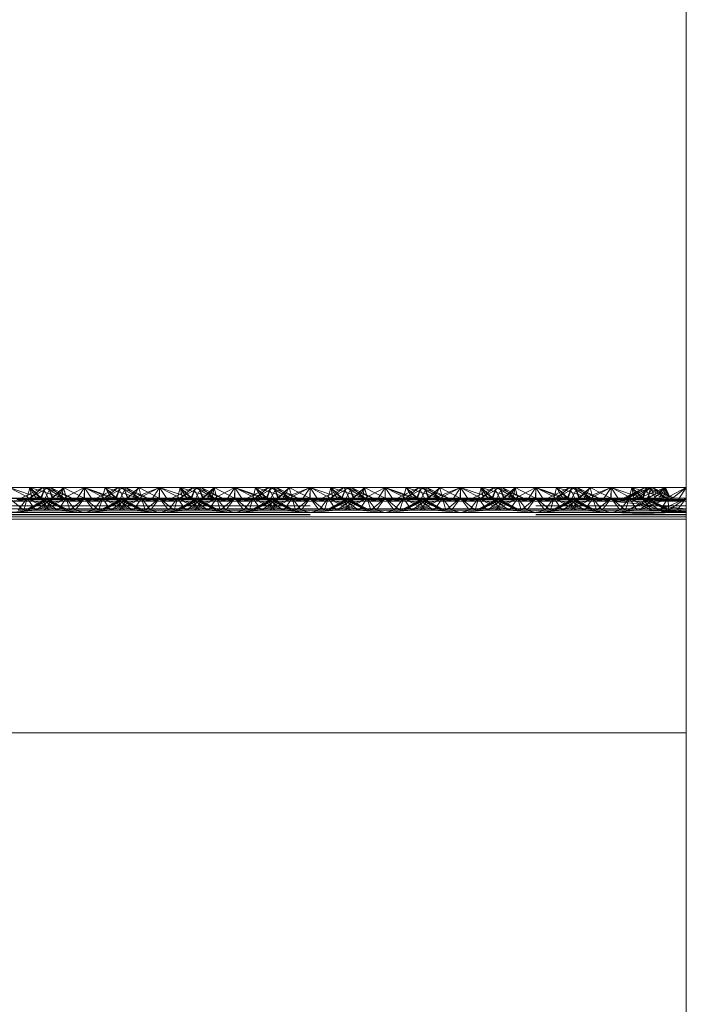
# Paper-space layout 'Layout1' of a CAD drawing. Extents: x -2 to 1033, y -36 to 596.
# Tile 85 of 182: x 704.16 to 706.37, y 453.48 to 456.75. Entities that reach past the tile are written whole.
import ezdxf

# ---------------------------------------------------------------- set-up
doc = ezdxf.new("R2010")
doc.units = 0
doc.linetypes.add('ACAD_ISO02W100', pattern=[15, 12, -3])
doc.layers.add('SS_1.ET-HALA_TaO-JD-LAVKA-ZEBRIK', color=9, linetype='CONTINUOUS', lineweight=13)

psp = doc.layouts.get("Layout1")

# ---------------------------------------------------------------- linework, layer by layer
at = {"layer": 'SS_1.ET-HALA_TaO-JD-LAVKA-ZEBRIK', "color": 5, "linetype": 'Continuous', "ltscale": 0.25}
for p, q in [((706.3704, 498.1604), (706.3704, 452.1604)), ((704.1204, 455.1962), (704.1971, 455.1562)), ((704.1893, 455.1962), (704.1204, 455.1962)), ((704.1893, 455.1962), (704.1971, 455.1562)), ((704.1893, 455.1962), (704.2107, 455.1596)), ((704.1893, 455.1962), (704.2275, 455.1604)), ((704.2398, 455.1962), (704.1893, 455.1962)), ((704.2398, 455.1962), (704.2275, 455.1604)), ((704.2398, 455.1962), (704.303, 455.1604)), ((704.2583, 455.1962), (704.2398, 455.1962)), ((704.303, 455.1604), (704.2583, 455.1962)), ((704.3298, 455.1604), (704.2583, 455.1962)), ((704.3014, 455.1962), (704.2583, 455.1962)), ((704.3014, 455.1962), (704.2869, 455.1819)), ((704.3014, 455.1962), (704.3694, 455.1604)), ((704.3704, 455.1962), (704.3014, 455.1962)), ((704.3704, 455.1962), (704.3694, 455.1604)), ((704.3704, 455.1962), (704.4367, 455.1733)), ((704.4393, 455.1962), (704.3704, 455.1962)), ((704.4825, 455.1962), (704.4109, 455.1604)), ((704.4383, 455.1604), (704.501, 455.1962)), ((704.4383, 455.1604), (704.4825, 455.1962)), ((704.4534, 455.1816), (704.4393, 455.1962)), ((704.4656, 455.1878), (704.4393, 455.1962)), ((704.4825, 455.1962), (704.4393, 455.1962)), ((704.501, 455.1962), (704.4825, 455.1962)), ((704.5133, 455.1604), (704.501, 455.1962)), ((704.5514, 455.1962), (704.501, 455.1962)), ((704.5133, 455.1604), (704.5514, 455.1962)), ((704.5301, 455.1596), (704.6204, 455.1962)), ((704.5301, 455.1596), (704.5514, 455.1962)), ((704.5437, 455.1562), (704.6204, 455.1962)), ((704.6204, 455.1962), (704.5514, 455.1962)), ((704.6204, 455.1962), (704.5943, 455.1562)), ((704.6204, 455.1962), (704.6464, 455.1562)), ((704.6204, 455.1962), (704.6971, 455.1562)), ((704.6893, 455.1962), (704.6204, 455.1962)), ((704.6893, 455.1962), (704.6971, 455.1562)), ((704.6893, 455.1962), (704.7107, 455.1596)), ((704.6893, 455.1962), (704.7275, 455.1604)), ((704.7398, 455.1962), (704.6893, 455.1962)), ((704.7398, 455.1962), (704.7275, 455.1604)), ((704.7398, 455.1962), (704.803, 455.1604)), ((704.7583, 455.1962), (704.7398, 455.1962)), ((704.803, 455.1604), (704.7583, 455.1962)), ((704.8298, 455.1604), (704.7583, 455.1962)), ((704.8014, 455.1962), (704.7583, 455.1962)), ((704.8014, 455.1962), (704.7869, 455.1819)), ((704.8014, 455.1962), (704.8694, 455.1604)), ((704.8704, 455.1962), (704.8014, 455.1962)), ((704.8704, 455.1962), (704.8694, 455.1604)), ((704.9367, 455.1733), (704.8704, 455.1962)), ((704.9393, 455.1962), (704.8704, 455.1962)), ((704.9825, 455.1962), (704.9109, 455.1604)), ((705.001, 455.1962), (704.9383, 455.1604)), ((704.9383, 455.1604), (704.9825, 455.1962)), ((704.9534, 455.1816), (704.9393, 455.1962)), ((704.9656, 455.1878), (704.9393, 455.1962)), ((704.9825, 455.1962), (704.9393, 455.1962)), ((705.001, 455.1962), (704.9825, 455.1962)), ((705.0133, 455.1604), (705.001, 455.1962)), ((705.0514, 455.1962), (705.001, 455.1962)), ((705.0133, 455.1604), (705.0514, 455.1962)), ((705.0301, 455.1596), (705.1204, 455.1962)), ((705.0301, 455.1596), (705.0514, 455.1962)), ((705.0437, 455.1562), (705.1204, 455.1962)), ((705.1204, 455.1962), (705.0514, 455.1962)), ((705.1204, 455.1962), (705.0943, 455.1562)), ((705.1464, 455.1562), (705.1204, 455.1962)), ((705.1204, 455.1962), (705.1971, 455.1562)), ((705.1893, 455.1962), (705.1204, 455.1962)), ((705.1971, 455.1562), (705.1893, 455.1962)), ((705.1893, 455.1962), (705.2107, 455.1596)), ((705.1893, 455.1962), (705.2275, 455.1604)), ((705.2398, 455.1962), (705.1893, 455.1962)), ((705.2398, 455.1962), (705.2275, 455.1604)), ((705.2398, 455.1962), (705.303, 455.1604)), ((705.2583, 455.1962), (705.2398, 455.1962)), ((705.303, 455.1604), (705.2583, 455.1962)), ((705.3298, 455.1604), (705.2583, 455.1962)), ((705.3014, 455.1962), (705.2583, 455.1962)), ((705.3014, 455.1962), (705.2869, 455.1819)), ((705.3014, 455.1962), (705.3694, 455.1604)), ((705.3704, 455.1962), (705.3014, 455.1962)), ((705.3704, 455.1962), (705.3694, 455.1604)), ((705.4367, 455.1733), (705.3704, 455.1962)), ((705.4393, 455.1962), (705.3704, 455.1962)), ((705.4825, 455.1962), (705.4109, 455.1604)), ((705.501, 455.1962), (705.4383, 455.1604)), ((705.4383, 455.1604), (705.4825, 455.1962)), ((705.4534, 455.1816), (705.4393, 455.1962)), ((705.4656, 455.1878), (705.4393, 455.1962)), ((705.4825, 455.1962), (705.4393, 455.1962)), ((705.501, 455.1962), (705.4825, 455.1962)), ((705.5133, 455.1604), (705.501, 455.1962)), ((705.5514, 455.1962), (705.501, 455.1962)), ((705.5133, 455.1604), (705.5514, 455.1962)), ((705.5301, 455.1596), (705.6204, 455.1962)), ((705.5301, 455.1596), (705.5514, 455.1962)), ((705.5437, 455.1562), (705.6204, 455.1962)), ((705.6204, 455.1962), (705.5514, 455.1962)), ((705.6204, 455.1962), (705.5943, 455.1562)), ((705.6464, 455.1562), (705.6204, 455.1962)), ((705.6204, 455.1962), (705.6971, 455.1562)), ((705.6893, 455.1962), (705.6204, 455.1962)), ((705.6893, 455.1962), (705.6971, 455.1562)), ((705.6893, 455.1962), (705.7107, 455.1596)), ((705.6893, 455.1962), (705.7275, 455.1604)), ((705.7398, 455.1962), (705.6893, 455.1962)), ((705.7398, 455.1962), (705.7275, 455.1604)), ((705.7398, 455.1962), (705.803, 455.1604)), ((705.7583, 455.1962), (705.7398, 455.1962)), ((705.803, 455.1604), (705.7583, 455.1962)), ((705.8298, 455.1604), (705.7583, 455.1962)), ((705.8014, 455.1962), (705.7583, 455.1962)), ((705.8014, 455.1962), (705.7869, 455.1819)), ((705.8014, 455.1962), (705.8694, 455.1604)), ((705.8704, 455.1962), (705.8014, 455.1962)), ((705.8694, 455.1604), (705.8704, 455.1962)), ((705.9367, 455.1733), (705.8704, 455.1962)), ((705.9393, 455.1962), (705.8704, 455.1962)), ((705.9825, 455.1962), (705.9109, 455.1604)), ((705.9383, 455.1604), (706.001, 455.1962)), ((705.9825, 455.1962), (705.9383, 455.1604)), ((705.9534, 455.1816), (705.9393, 455.1962)), ((705.9656, 455.1878), (705.9393, 455.1962)), ((705.9825, 455.1962), (705.9393, 455.1962)), ((706.001, 455.1962), (705.9825, 455.1962)), ((706.0133, 455.1604), (706.001, 455.1962)), ((706.0514, 455.1962), (706.001, 455.1962)), ((706.0133, 455.1604), (706.0514, 455.1962)), ((706.0301, 455.1596), (706.1204, 455.1962)), ((706.0301, 455.1596), (706.0514, 455.1962)), ((706.0437, 455.1562), (706.1204, 455.1962)), ((706.1204, 455.1962), (706.0514, 455.1962)), ((706.0943, 455.1562), (706.1204, 455.1962)), ((706.1464, 455.1562), (706.1204, 455.1962)), ((706.1204, 455.1962), (706.1971, 455.1562)), ((706.1893, 455.1962), (706.1204, 455.1962)), ((706.1971, 455.1562), (706.1893, 455.1962)), ((706.1893, 455.1962), (706.2107, 455.1596)), ((706.1893, 455.1962), (706.2275, 455.1604)), ((706.2398, 455.1962), (706.1893, 455.1962)), ((706.2275, 455.1604), (706.2398, 455.1962)), ((706.2398, 455.1962), (706.303, 455.1604)), ((706.2583, 455.1962), (706.2398, 455.1962)), ((706.303, 455.1604), (706.2583, 455.1962)), ((706.3298, 455.1604), (706.2583, 455.1962)), ((706.3014, 455.1962), (706.2583, 455.1962)), ((706.3014, 455.1962), (706.2821, 455.1843)), ((706.3014, 455.1962), (706.3026, 455.174)), ((706.3704, 455.1962), (706.3014, 455.1962)), ((706.3704, 455.1962), (706.3162, 455.1672)), ((706.1204, 455.1509), (698.6204, 455.1509)), ((704.1204, 455.1509), (704.1971, 455.1562)), ((704.1464, 455.1562), (704.1971, 455.1562)), ((704.1971, 455.1562), (704.2107, 455.1596)), ((704.1971, 455.1562), (704.5437, 455.1562)), ((704.2275, 455.1604), (704.2107, 455.1596)), ((704.2107, 455.1596), (704.5301, 455.1596)), ((704.5133, 455.1604), (704.2275, 455.1604)), ((704.5133, 455.1604), (704.5301, 455.1596)), ((704.5301, 455.1596), (704.5437, 455.1562)), ((704.5437, 455.1562), (704.6204, 455.1509)), ((704.5437, 455.1562), (704.5943, 455.1562)), ((704.5943, 455.1562), (704.6204, 455.1509)), ((704.5943, 455.1562), (704.6464, 455.1562)), ((704.6204, 455.1509), (704.6971, 455.1562)), ((704.6464, 455.1562), (704.6204, 455.1509)), ((704.6464, 455.1562), (704.6971, 455.1562)), ((704.6971, 455.1562), (704.7107, 455.1596)), ((704.6971, 455.1562), (705.0437, 455.1562)), ((704.7275, 455.1604), (704.7107, 455.1596)), ((704.7107, 455.1596), (705.0301, 455.1596)), ((705.0133, 455.1604), (704.7275, 455.1604)), ((705.0133, 455.1604), (705.0301, 455.1596)), ((705.0301, 455.1596), (705.0437, 455.1562)), ((705.0437, 455.1562), (705.1204, 455.1509)), ((705.0437, 455.1562), (705.0943, 455.1562)), ((705.0943, 455.1562), (705.1204, 455.1509)), ((705.0943, 455.1562), (705.1464, 455.1562)), ((705.1204, 455.1509), (705.1971, 455.1562)), ((705.1204, 455.1509), (705.1464, 455.1562)), ((705.1464, 455.1562), (705.1971, 455.1562)), ((705.1971, 455.1562), (705.2107, 455.1596)), ((705.1971, 455.1562), (705.5437, 455.1562)), ((705.2275, 455.1604), (705.2107, 455.1596)), ((705.2107, 455.1596), (705.5301, 455.1596)), ((705.5133, 455.1604), (705.2275, 455.1604)), ((705.5301, 455.1596), (705.5133, 455.1604)), ((705.5437, 455.1562), (705.5301, 455.1596)), ((705.6204, 455.1509), (705.5437, 455.1562)), ((705.5437, 455.1562), (705.5943, 455.1562)), ((705.5943, 455.1562), (705.6204, 455.1509)), ((705.5943, 455.1562), (705.6464, 455.1562)), ((705.6204, 455.1509), (705.6971, 455.1562)), ((705.6204, 455.1509), (705.6464, 455.1562)), ((705.6464, 455.1562), (705.6971, 455.1562)), ((705.6971, 455.1562), (705.7107, 455.1596)), ((705.6971, 455.1562), (706.0437, 455.1562)), ((705.7275, 455.1604), (705.7107, 455.1596)), ((705.7107, 455.1596), (706.0301, 455.1596)), ((706.0133, 455.1604), (705.7275, 455.1604)), ((706.0133, 455.1604), (706.0301, 455.1596)), ((706.0301, 455.1596), (706.0437, 455.1562)), ((706.0437, 455.1562), (706.1204, 455.1509)), ((706.0437, 455.1562), (706.0943, 455.1562)), ((706.1204, 455.1509), (706.0943, 455.1562)), ((706.0943, 455.1562), (706.1464, 455.1562)), ((706.1204, 455.1509), (706.1971, 455.1562)), ((706.1204, 455.1509), (706.1464, 455.1562)), ((706.1204, 455.1509), (706.3704, 455.151)), ((706.3704, 455.1254), (706.1204, 455.1509)), ((706.1464, 455.1562), (706.1971, 455.1562)), ((706.1971, 455.1562), (706.2107, 455.1596)), ((706.1971, 455.1562), (706.3704, 455.151)), ((706.2107, 455.1596), (706.3704, 455.1604)), ((706.2107, 455.1596), (706.2275, 455.1604)), ((706.3704, 455.151), (706.2107, 455.1596)), ((706.3704, 455.1604), (706.2275, 455.1604)), ((698.3704, 455.1254), (706.3704, 455.1254)), ((706.3704, 455.0904), (698.3704, 455.0904)), ((698.3704, 454.3804), (706.3704, 454.3804))]:
    psp.add_line(p, q, dxfattribs=at)
at = {"layer": 'SS_1.ET-HALA_TaO-JD-LAVKA-ZEBRIK', "color": 9, "linetype": 'ACAD_ISO02W100', "ltscale": 0.25}
for p, q in [((704.1204, 455.1962), (704.2239, 455.1604)), ((704.2325, 455.1962), (704.1609, 455.1604)), ((704.1893, 455.1962), (704.1804, 455.1604)), ((704.251, 455.1962), (704.1883, 455.1604)), ((704.1883, 455.1604), (704.2325, 455.1962)), ((704.251, 455.1962), (704.1888, 455.1604)), ((704.1888, 455.1604), (704.2325, 455.1962)), ((704.1893, 455.1962), (704.2239, 455.1604)), ((704.1893, 455.1962), (704.3009, 455.1604)), ((704.2398, 455.1962), (704.2243, 455.1604)), ((704.2325, 455.1962), (704.2454, 455.1704)), ((704.2398, 455.1962), (704.3009, 455.1604)), ((704.2398, 455.1962), (704.3298, 455.1604)), ((704.2404, 455.1604), (704.2583, 455.1962)), ((704.2633, 455.1604), (704.251, 455.1962)), ((704.251, 455.1962), (704.2542, 455.188)), ((704.2544, 455.1884), (704.251, 455.1962)), ((704.251, 455.1962), (704.2665, 455.1604)), ((704.2542, 455.188), (704.2651, 455.1604)), ((704.2665, 455.1604), (704.2544, 455.1884)), ((704.2633, 455.1604), (704.3014, 455.1962)), ((704.2869, 455.1819), (704.2651, 455.1604)), ((704.2801, 455.1596), (704.3014, 455.1962)), ((704.2937, 455.1562), (704.3704, 455.1962)), ((704.2937, 455.1562), (704.3014, 455.1962)), ((704.3014, 455.1962), (704.3104, 455.1604)), ((704.3076, 455.1715), (704.3014, 455.1962)), ((704.3704, 455.1962), (704.3443, 455.1562)), ((704.3964, 455.1562), (704.3704, 455.1962)), ((704.3704, 455.1962), (704.4471, 455.1562)), ((704.3704, 455.1962), (704.4607, 455.1596)), ((704.3704, 455.1962), (704.3704, 455.1604)), ((704.4304, 455.1604), (704.4393, 455.1962)), ((704.4393, 455.1962), (704.4332, 455.1715)), ((704.4388, 455.1604), (704.501, 455.1962)), ((704.4388, 455.1604), (704.4825, 455.1962)), ((704.4393, 455.1962), (704.4607, 455.1596)), ((704.4393, 455.1962), (704.4775, 455.1604)), ((704.4739, 455.1604), (704.4534, 455.1816)), ((704.4907, 455.1797), (704.4656, 455.1878)), ((704.4743, 455.1604), (704.4898, 455.1962)), ((704.4864, 455.1884), (704.4743, 455.1604)), ((704.4898, 455.1962), (704.4775, 455.1604)), ((704.4825, 455.1962), (704.5004, 455.1604)), ((704.4898, 455.1962), (704.4864, 455.1884)), ((704.5509, 455.1604), (704.4898, 455.1962)), ((704.4898, 455.1962), (704.553, 455.1604)), ((704.5798, 455.1604), (704.4898, 455.1962)), ((704.5509, 455.1604), (704.4907, 455.1797)), ((704.4954, 455.1704), (704.5083, 455.1962)), ((704.5151, 455.1604), (704.501, 455.1962)), ((704.5165, 455.1604), (704.501, 455.1962)), ((704.5083, 455.1962), (704.553, 455.1604)), ((704.5798, 455.1604), (704.5083, 455.1962)), ((704.5151, 455.1604), (704.5514, 455.1962)), ((704.5604, 455.1604), (704.5514, 455.1962)), ((704.5514, 455.1962), (704.6194, 455.1604)), ((704.6194, 455.1604), (704.6204, 455.1962)), ((704.6204, 455.1962), (704.7239, 455.1604)), ((704.6204, 455.1604), (704.6204, 455.1962)), ((704.7325, 455.1962), (704.6609, 455.1604)), ((704.6893, 455.1962), (704.6804, 455.1604)), ((704.751, 455.1962), (704.6883, 455.1604)), ((704.6883, 455.1604), (704.7325, 455.1962)), ((704.751, 455.1962), (704.6888, 455.1604)), ((704.6888, 455.1604), (704.7325, 455.1962)), ((704.6893, 455.1962), (704.7239, 455.1604)), ((704.6893, 455.1962), (704.8009, 455.1604)), ((704.7398, 455.1962), (704.7243, 455.1604)), ((704.7325, 455.1962), (704.7454, 455.1704)), ((704.7398, 455.1962), (704.8009, 455.1604)), ((704.7398, 455.1962), (704.8298, 455.1604)), ((704.7404, 455.1604), (704.7583, 455.1962)), ((704.7633, 455.1604), (704.751, 455.1962)), ((704.751, 455.1962), (704.7542, 455.188)), ((704.751, 455.1962), (704.7665, 455.1604)), ((704.7544, 455.1884), (704.751, 455.1962)), ((704.7542, 455.188), (704.7651, 455.1604)), ((704.7665, 455.1604), (704.7544, 455.1884)), ((704.7633, 455.1604), (704.8014, 455.1962)), ((704.7869, 455.1819), (704.7651, 455.1604)), ((704.7801, 455.1596), (704.8014, 455.1962)), ((704.7937, 455.1562), (704.8704, 455.1962)), ((704.7937, 455.1562), (704.8014, 455.1962)), ((704.8014, 455.1962), (704.8104, 455.1604)), ((704.8014, 455.1962), (704.8076, 455.1715)), ((704.8443, 455.1562), (704.8704, 455.1962)), ((704.8964, 455.1562), (704.8704, 455.1962)), ((704.8704, 455.1962), (704.9471, 455.1562)), ((704.8704, 455.1962), (704.9607, 455.1596)), ((704.8704, 455.1604), (704.8704, 455.1962)), ((704.9304, 455.1604), (704.9393, 455.1962)), ((704.9393, 455.1962), (704.9332, 455.1715)), ((704.9388, 455.1604), (705.001, 455.1962)), ((704.9388, 455.1604), (704.9825, 455.1962)), ((704.9393, 455.1962), (704.9607, 455.1596)), ((704.9393, 455.1962), (704.9775, 455.1604)), ((704.9739, 455.1604), (704.9534, 455.1816)), ((704.9907, 455.1797), (704.9656, 455.1878)), ((704.9743, 455.1604), (704.9898, 455.1962)), ((704.9864, 455.1884), (704.9743, 455.1604)), ((704.9898, 455.1962), (704.9775, 455.1604)), ((704.9825, 455.1962), (705.0004, 455.1604)), ((704.9898, 455.1962), (704.9864, 455.1884)), ((705.0509, 455.1604), (704.9898, 455.1962)), ((704.9898, 455.1962), (705.053, 455.1604)), ((705.0798, 455.1604), (704.9898, 455.1962)), ((705.0509, 455.1604), (704.9907, 455.1797)), ((704.9954, 455.1704), (705.0083, 455.1962)), ((705.0151, 455.1604), (705.001, 455.1962)), ((705.0165, 455.1604), (705.001, 455.1962)), ((705.0083, 455.1962), (705.053, 455.1604)), ((705.0798, 455.1604), (705.0083, 455.1962)), ((705.0514, 455.1962), (705.0151, 455.1604)), ((705.0604, 455.1604), (705.0514, 455.1962)), ((705.1194, 455.1604), (705.0514, 455.1962)), ((705.1194, 455.1604), (705.1204, 455.1962)), ((705.1204, 455.1962), (705.2239, 455.1604)), ((705.1204, 455.1604), (705.1204, 455.1962)), ((705.2325, 455.1962), (705.1609, 455.1604)), ((705.1893, 455.1962), (705.1804, 455.1604)), ((705.1883, 455.1604), (705.251, 455.1962)), ((705.1883, 455.1604), (705.2325, 455.1962)), ((705.251, 455.1962), (705.1888, 455.1604)), ((705.1888, 455.1604), (705.2325, 455.1962)), ((705.1893, 455.1962), (705.2239, 455.1604)), ((705.1893, 455.1962), (705.3009, 455.1604)), ((705.2398, 455.1962), (705.2243, 455.1604)), ((705.2325, 455.1962), (705.2454, 455.1704)), ((705.2398, 455.1962), (705.3009, 455.1604)), ((705.2398, 455.1962), (705.3298, 455.1604)), ((705.2404, 455.1604), (705.2583, 455.1962)), ((705.2633, 455.1604), (705.251, 455.1962)), ((705.251, 455.1962), (705.2542, 455.188)), ((705.2544, 455.1884), (705.251, 455.1962)), ((705.251, 455.1962), (705.2665, 455.1604)), ((705.2542, 455.188), (705.2651, 455.1604)), ((705.2633, 455.1604), (705.3014, 455.1962)), ((705.2869, 455.1819), (705.2651, 455.1604)), ((705.2801, 455.1596), (705.3014, 455.1962)), ((705.2937, 455.1562), (705.3704, 455.1962)), ((705.2937, 455.1562), (705.3014, 455.1962)), ((705.3014, 455.1962), (705.3104, 455.1604)), ((705.3014, 455.1962), (705.3076, 455.1715)), ((705.3443, 455.1562), (705.3704, 455.1962)), ((705.3964, 455.1562), (705.3704, 455.1962)), ((705.3704, 455.1962), (705.4471, 455.1562)), ((705.3704, 455.1962), (705.4607, 455.1596)), ((705.3704, 455.1604), (705.3704, 455.1962)), ((705.4304, 455.1604), (705.4393, 455.1962)), ((705.4393, 455.1962), (705.4332, 455.1715)), ((705.4388, 455.1604), (705.501, 455.1962)), ((705.4388, 455.1604), (705.4825, 455.1962)), ((705.4393, 455.1962), (705.4607, 455.1596)), ((705.4393, 455.1962), (705.4775, 455.1604)), ((705.4739, 455.1604), (705.4534, 455.1816)), ((705.4907, 455.1797), (705.4656, 455.1878)), ((705.4743, 455.1604), (705.4898, 455.1962)), ((705.4864, 455.1884), (705.4743, 455.1604)), ((705.4898, 455.1962), (705.4775, 455.1604)), ((705.4825, 455.1962), (705.5004, 455.1604)), ((705.4898, 455.1962), (705.4864, 455.1884)), ((705.5509, 455.1604), (705.4898, 455.1962)), ((705.4898, 455.1962), (705.553, 455.1604)), ((705.5798, 455.1604), (705.4898, 455.1962)), ((705.5509, 455.1604), (705.4907, 455.1797)), ((705.4954, 455.1704), (705.5083, 455.1962)), ((705.5151, 455.1604), (705.501, 455.1962)), ((705.5165, 455.1604), (705.501, 455.1962)), ((705.5083, 455.1962), (705.553, 455.1604)), ((705.5798, 455.1604), (705.5083, 455.1962)), ((705.5151, 455.1604), (705.5514, 455.1962)), ((705.5604, 455.1604), (705.5514, 455.1962)), ((705.6194, 455.1604), (705.5514, 455.1962)), ((705.6194, 455.1604), (705.6204, 455.1962)), ((705.6204, 455.1962), (705.7239, 455.1604)), ((705.6204, 455.1604), (705.6204, 455.1962)), ((705.7325, 455.1962), (705.6609, 455.1604)), ((705.6893, 455.1962), (705.6804, 455.1604)), ((705.6883, 455.1604), (705.751, 455.1962)), ((705.6883, 455.1604), (705.7325, 455.1962)), ((705.751, 455.1962), (705.6888, 455.1604)), ((705.6888, 455.1604), (705.7325, 455.1962)), ((705.6893, 455.1962), (705.7239, 455.1604)), ((705.6893, 455.1962), (705.8009, 455.1604)), ((705.7398, 455.1962), (705.7243, 455.1604)), ((705.7325, 455.1962), (705.7454, 455.1704)), ((705.7398, 455.1962), (705.8009, 455.1604)), ((705.7398, 455.1962), (705.8298, 455.1604)), ((705.7404, 455.1604), (705.7583, 455.1962)), ((705.7633, 455.1604), (705.751, 455.1962)), ((705.751, 455.1962), (705.7542, 455.188)), ((705.751, 455.1962), (705.7665, 455.1604)), ((705.7544, 455.1884), (705.751, 455.1962)), ((705.7542, 455.188), (705.7651, 455.1604)), ((705.7665, 455.1604), (705.7544, 455.1884)), ((705.7633, 455.1604), (705.8014, 455.1962)), ((705.7869, 455.1819), (705.7651, 455.1604)), ((705.7801, 455.1596), (705.8014, 455.1962)), ((705.7937, 455.1562), (705.8704, 455.1962)), ((705.7937, 455.1562), (705.8014, 455.1962)), ((705.8014, 455.1962), (705.8104, 455.1604)), ((705.8076, 455.1715), (705.8014, 455.1962)), ((705.8443, 455.1562), (705.8704, 455.1962)), ((705.8964, 455.1562), (705.8704, 455.1962)), ((705.8704, 455.1962), (705.9471, 455.1562)), ((705.8704, 455.1962), (705.9607, 455.1596)), ((705.8704, 455.1604), (705.8704, 455.1962)), ((705.9304, 455.1604), (705.9393, 455.1962)), ((705.9393, 455.1962), (705.9332, 455.1715)), ((705.9388, 455.1604), (706.001, 455.1962)), ((705.9388, 455.1604), (705.9825, 455.1962)), ((705.9393, 455.1962), (705.9607, 455.1596)), ((705.9393, 455.1962), (705.9775, 455.1604)), ((705.9739, 455.1604), (705.9534, 455.1816)), ((705.9907, 455.1797), (705.9656, 455.1878)), ((705.9743, 455.1604), (705.9898, 455.1962)), ((705.9864, 455.1884), (705.9743, 455.1604)), ((705.9898, 455.1962), (705.9775, 455.1604)), ((705.9825, 455.1962), (706.0004, 455.1604)), ((705.9898, 455.1962), (705.9864, 455.1884)), ((706.0509, 455.1604), (705.9898, 455.1962)), ((705.9898, 455.1962), (706.053, 455.1604)), ((706.0798, 455.1604), (705.9898, 455.1962)), ((706.0509, 455.1604), (705.9907, 455.1797)), ((705.9954, 455.1704), (706.0083, 455.1962)), ((706.0151, 455.1604), (706.001, 455.1962)), ((706.0165, 455.1604), (706.001, 455.1962)), ((706.053, 455.1604), (706.0083, 455.1962)), ((706.0798, 455.1604), (706.0083, 455.1962)), ((706.0151, 455.1604), (706.0514, 455.1962)), ((706.0604, 455.1604), (706.0514, 455.1962)), ((706.1194, 455.1604), (706.0514, 455.1962)), ((706.1194, 455.1604), (706.1204, 455.1962)), ((706.1204, 455.1962), (706.2239, 455.1604)), ((706.1204, 455.1962), (706.1204, 455.1604)), ((706.2325, 455.1962), (706.1613, 455.1604)), ((706.251, 455.1962), (706.1684, 455.1604)), ((706.1684, 455.1604), (706.2325, 455.1962)), ((706.1761, 455.1604), (706.251, 455.1962)), ((706.1761, 455.1604), (706.2325, 455.1962)), ((706.1893, 455.1962), (706.1804, 455.1604)), ((706.2239, 455.1604), (706.1893, 455.1962)), ((706.1893, 455.1962), (706.3009, 455.1604)), ((706.251, 455.1962), (706.1968, 455.1604)), ((706.3014, 455.1962), (706.2114, 455.1604)), ((706.2114, 455.1604), (706.251, 455.1962)), ((706.2398, 455.1962), (706.2243, 455.1604)), ((706.2325, 455.1962), (706.2454, 455.1704)), ((706.3009, 455.1604), (706.2398, 455.1962)), ((706.2398, 455.1962), (706.3298, 455.1604)), ((706.2404, 455.1604), (706.2583, 455.1962)), ((706.2821, 455.1843), (706.2434, 455.1604)), ((706.2456, 455.1709), (706.251, 455.1962)), ((706.251, 455.1962), (706.2665, 455.1604)), ((706.2544, 455.1884), (706.251, 455.1962)), ((706.2665, 455.1604), (706.2544, 455.1884)), ((706.3014, 455.1962), (706.2633, 455.1604)), ((706.2801, 455.1596), (706.3014, 455.1962)), ((706.2937, 455.1562), (706.3014, 455.1962)), ((706.3014, 455.1962), (706.3104, 455.1604)), ((706.3076, 455.1715), (706.3014, 455.1962)), ((706.3186, 455.1562), (706.3014, 455.1962)), ((706.3186, 455.1562), (706.3704, 455.1962)), ((706.3443, 455.1562), (706.3704, 455.1962)), ((704.0301, 455.1596), (704.2107, 455.1596)), ((704.1204, 455.1604), (704.1688, 455.1204)), ((704.1804, 455.1604), (704.1204, 455.1604)), ((704.1804, 455.1604), (704.1503, 455.1204)), ((704.1804, 455.1604), (704.1688, 455.1204)), ((704.2454, 455.1579), (704.1724, 455.1204)), ((704.1724, 455.1204), (704.2522, 455.1544)), ((704.1804, 455.1604), (704.2076, 455.1204)), ((704.1804, 455.1604), (704.2543, 455.1204)), ((704.1804, 455.1604), (704.2819, 455.1204)), ((704.2243, 455.1604), (704.1804, 455.1604)), ((704.2665, 455.1604), (704.1824, 455.1204)), ((704.2504, 455.1604), (704.1824, 455.1204)), ((704.2088, 455.1204), (704.2554, 455.1527)), ((704.2088, 455.1204), (704.2708, 455.1448)), ((704.2243, 455.1604), (704.2543, 455.1204)), ((704.2243, 455.1604), (704.2819, 455.1204)), ((704.2243, 455.1604), (704.3084, 455.1204)), ((704.3184, 455.1204), (704.2243, 455.1604)), ((704.2275, 455.1604), (704.2243, 455.1604)), ((704.3104, 455.1604), (704.2364, 455.1204)), ((704.2665, 455.1604), (704.2364, 455.1204)), ((704.2404, 455.1604), (704.3084, 455.1204)), ((704.3184, 455.1204), (704.2404, 455.1604)), ((704.2454, 455.1704), (704.2504, 455.1604)), ((704.2504, 455.1604), (704.2454, 455.1579)), ((704.2522, 455.1544), (704.2665, 455.1604)), ((704.2554, 455.1527), (704.2665, 455.1604)), ((704.2801, 455.1596), (704.2633, 455.1604)), ((704.2708, 455.1448), (704.3104, 455.1604)), ((704.2801, 455.1596), (704.2937, 455.1562)), ((704.3104, 455.1604), (704.2923, 455.1338)), ((704.2937, 455.1562), (704.3704, 455.1509)), ((704.3076, 455.1715), (704.3104, 455.1604)), ((704.3104, 455.1604), (704.322, 455.1204)), ((704.3104, 455.1604), (704.3404, 455.1204)), ((704.3704, 455.1604), (704.322, 455.1204)), ((704.3404, 455.1204), (704.3704, 455.1604)), ((704.3443, 455.1562), (704.3704, 455.1509)), ((704.3704, 455.1604), (704.4003, 455.1204)), ((704.3704, 455.1604), (704.4188, 455.1204)), ((704.4471, 455.1562), (704.3704, 455.1509)), ((704.3704, 455.1509), (704.3964, 455.1562)), ((704.4003, 455.1204), (704.4304, 455.1604)), ((704.4188, 455.1204), (704.4304, 455.1604)), ((704.5165, 455.1604), (704.4224, 455.1204)), ((704.5004, 455.1604), (704.4224, 455.1204)), ((704.4332, 455.1715), (704.4304, 455.1604)), ((704.4304, 455.1604), (704.4485, 455.1338)), ((704.5043, 455.1204), (704.4304, 455.1604)), ((704.4304, 455.1604), (704.47, 455.1448)), ((704.4324, 455.1204), (704.5165, 455.1604)), ((704.5004, 455.1604), (704.4324, 455.1204)), ((704.4367, 455.1733), (704.4739, 455.1604)), ((704.4607, 455.1596), (704.4471, 455.1562)), ((704.4588, 455.1204), (704.5604, 455.1604)), ((704.4588, 455.1204), (704.5165, 455.1604)), ((704.4775, 455.1604), (704.4607, 455.1596)), ((704.47, 455.1448), (704.5319, 455.1204)), ((704.5043, 455.1204), (704.4743, 455.1604)), ((704.4743, 455.1604), (704.4854, 455.1527)), ((704.5584, 455.1204), (704.4743, 455.1604)), ((704.4743, 455.1604), (704.4886, 455.1544)), ((704.4854, 455.1527), (704.5319, 455.1204)), ((704.4864, 455.1204), (704.5604, 455.1604)), ((704.4864, 455.1204), (704.5165, 455.1604)), ((704.4886, 455.1544), (704.5684, 455.1204)), ((704.4904, 455.1604), (704.4954, 455.1704)), ((704.5584, 455.1204), (704.4904, 455.1604)), ((704.4954, 455.1579), (704.4904, 455.1604)), ((704.5684, 455.1204), (704.4954, 455.1579)), ((704.5165, 455.1604), (704.5133, 455.1604)), ((704.5604, 455.1604), (704.5165, 455.1604)), ((704.5301, 455.1596), (704.7107, 455.1596)), ((704.5332, 455.1204), (704.5604, 455.1604)), ((704.572, 455.1204), (704.5604, 455.1604)), ((704.5604, 455.1604), (704.5904, 455.1204)), ((704.6204, 455.1604), (704.5604, 455.1604)), ((704.572, 455.1204), (704.6204, 455.1604)), ((704.6204, 455.1604), (704.5904, 455.1204)), ((704.6204, 455.1604), (704.6503, 455.1204)), ((704.6204, 455.1604), (704.6688, 455.1204)), ((704.6804, 455.1604), (704.6204, 455.1604)), ((704.6503, 455.1204), (704.6804, 455.1604)), ((704.6804, 455.1604), (704.6688, 455.1204)), ((704.7454, 455.1579), (704.6724, 455.1204)), ((704.6724, 455.1204), (704.7522, 455.1544)), ((704.6804, 455.1604), (704.7076, 455.1204)), ((704.6804, 455.1604), (704.7543, 455.1204)), ((704.6804, 455.1604), (704.7819, 455.1204)), ((704.7243, 455.1604), (704.6804, 455.1604)), ((704.7665, 455.1604), (704.6824, 455.1204)), ((704.7504, 455.1604), (704.6824, 455.1204)), ((704.7088, 455.1204), (704.7554, 455.1527)), ((704.7088, 455.1204), (704.7708, 455.1448)), ((704.7243, 455.1604), (704.7543, 455.1204)), ((704.7243, 455.1604), (704.7819, 455.1204)), ((704.7243, 455.1604), (704.8084, 455.1204)), ((704.8184, 455.1204), (704.7243, 455.1604)), ((704.7275, 455.1604), (704.7243, 455.1604)), ((704.8104, 455.1604), (704.7364, 455.1204)), ((704.7665, 455.1604), (704.7364, 455.1204)), ((704.7404, 455.1604), (704.8084, 455.1204)), ((704.8184, 455.1204), (704.7404, 455.1604)), ((704.7454, 455.1704), (704.7504, 455.1604)), ((704.7504, 455.1604), (704.7454, 455.1579)), ((704.7522, 455.1544), (704.7665, 455.1604)), ((704.7554, 455.1527), (704.7665, 455.1604)), ((704.7801, 455.1596), (704.7633, 455.1604)), ((704.7708, 455.1448), (704.8104, 455.1604)), ((704.7801, 455.1596), (704.7937, 455.1562)), ((704.8104, 455.1604), (704.7923, 455.1338)), ((704.7937, 455.1562), (704.8704, 455.1509)), ((704.8104, 455.1604), (704.8076, 455.1715)), ((704.8104, 455.1604), (704.822, 455.1204)), ((704.8104, 455.1604), (704.8404, 455.1204)), ((704.8704, 455.1604), (704.822, 455.1204)), ((704.8404, 455.1204), (704.8704, 455.1604)), ((704.8704, 455.1509), (704.8443, 455.1562)), ((704.9003, 455.1204), (704.8704, 455.1604)), ((704.9188, 455.1204), (704.8704, 455.1604)), ((704.8704, 455.1509), (704.9471, 455.1562)), ((704.8704, 455.1509), (704.8964, 455.1562)), ((704.9003, 455.1204), (704.9304, 455.1604)), ((704.9188, 455.1204), (704.9304, 455.1604)), ((705.0165, 455.1604), (704.9224, 455.1204)), ((705.0004, 455.1604), (704.9224, 455.1204)), ((704.9332, 455.1715), (704.9304, 455.1604)), ((704.9304, 455.1604), (704.9576, 455.1204)), ((705.0043, 455.1204), (704.9304, 455.1604)), ((704.9304, 455.1604), (704.97, 455.1448)), ((704.9324, 455.1204), (705.0165, 455.1604)), ((704.9324, 455.1204), (705.0004, 455.1604)), ((704.9739, 455.1604), (704.9367, 455.1733)), ((704.9471, 455.1562), (704.9607, 455.1596)), ((704.9588, 455.1204), (705.0604, 455.1604)), ((704.9588, 455.1204), (705.0165, 455.1604)), ((704.9607, 455.1596), (704.9775, 455.1604)), ((704.97, 455.1448), (705.0319, 455.1204)), ((705.0043, 455.1204), (704.9743, 455.1604)), ((704.9743, 455.1604), (704.9854, 455.1527)), ((705.0584, 455.1204), (704.9743, 455.1604)), ((704.9743, 455.1604), (704.9886, 455.1544)), ((704.9854, 455.1527), (705.0319, 455.1204)), ((704.9864, 455.1204), (705.0604, 455.1604)), ((704.9864, 455.1204), (705.0165, 455.1604)), ((704.9886, 455.1544), (705.0684, 455.1204)), ((704.9904, 455.1604), (704.9954, 455.1704)), ((705.0584, 455.1204), (704.9904, 455.1604)), ((704.9954, 455.1579), (704.9904, 455.1604)), ((705.0684, 455.1204), (704.9954, 455.1579)), ((705.0165, 455.1604), (705.0133, 455.1604)), ((705.0604, 455.1604), (705.0165, 455.1604)), ((705.0301, 455.1596), (705.2107, 455.1596)), ((705.0332, 455.1204), (705.0604, 455.1604)), ((705.072, 455.1204), (705.0604, 455.1604)), ((705.0604, 455.1604), (705.0904, 455.1204)), ((705.1204, 455.1604), (705.0604, 455.1604)), ((705.072, 455.1204), (705.1204, 455.1604)), ((705.0904, 455.1204), (705.1204, 455.1604)), ((705.1204, 455.1604), (705.1503, 455.1204)), ((705.1204, 455.1604), (705.1688, 455.1204)), ((705.1804, 455.1604), (705.1204, 455.1604)), ((705.1503, 455.1204), (705.1804, 455.1604)), ((705.1688, 455.1204), (705.1804, 455.1604)), ((705.2454, 455.1579), (705.1724, 455.1204)), ((705.1724, 455.1204), (705.2522, 455.1544)), ((705.1804, 455.1604), (705.2076, 455.1204)), ((705.1804, 455.1604), (705.2543, 455.1204)), ((705.1804, 455.1604), (705.2819, 455.1204)), ((705.2243, 455.1604), (705.1804, 455.1604)), ((705.2665, 455.1604), (705.1824, 455.1204)), ((705.2504, 455.1604), (705.1824, 455.1204)), ((705.2088, 455.1204), (705.2554, 455.1527)), ((705.2088, 455.1204), (705.2708, 455.1448)), ((705.2243, 455.1604), (705.2543, 455.1204)), ((705.2243, 455.1604), (705.2819, 455.1204)), ((705.2243, 455.1604), (705.3084, 455.1204)), ((705.3184, 455.1204), (705.2243, 455.1604)), ((705.2275, 455.1604), (705.2243, 455.1604)), ((705.3104, 455.1604), (705.2364, 455.1204)), ((705.2665, 455.1604), (705.2364, 455.1204)), ((705.2404, 455.1604), (705.3084, 455.1204)), ((705.3184, 455.1204), (705.2404, 455.1604)), ((705.2454, 455.1704), (705.2504, 455.1604)), ((705.2504, 455.1604), (705.2454, 455.1579)), ((705.2522, 455.1544), (705.2665, 455.1604)), ((705.2554, 455.1527), (705.2665, 455.1604)), ((705.2801, 455.1596), (705.2633, 455.1604)), ((705.2708, 455.1448), (705.3104, 455.1604)), ((705.2801, 455.1596), (705.2937, 455.1562)), ((705.2923, 455.1338), (705.3104, 455.1604)), ((705.2937, 455.1562), (705.3704, 455.1509)), ((705.3104, 455.1604), (705.3076, 455.1715)), ((705.3104, 455.1604), (705.322, 455.1204)), ((705.3404, 455.1204), (705.3104, 455.1604)), ((705.322, 455.1204), (705.3704, 455.1604)), ((705.3404, 455.1204), (705.3704, 455.1604)), ((705.3704, 455.1509), (705.3443, 455.1562)), ((705.4003, 455.1204), (705.3704, 455.1604)), ((705.4188, 455.1204), (705.3704, 455.1604)), ((705.3704, 455.1509), (705.4471, 455.1562)), ((705.3704, 455.1509), (705.3964, 455.1562)), ((705.4003, 455.1204), (705.4304, 455.1604)), ((705.4188, 455.1204), (705.4304, 455.1604)), ((705.5165, 455.1604), (705.4224, 455.1204)), ((705.5004, 455.1604), (705.4224, 455.1204)), ((705.4332, 455.1715), (705.4304, 455.1604)), ((705.4304, 455.1604), (705.4576, 455.1204)), ((705.5043, 455.1204), (705.4304, 455.1604)), ((705.4304, 455.1604), (705.47, 455.1448)), ((705.4324, 455.1204), (705.5165, 455.1604)), ((705.4324, 455.1204), (705.5004, 455.1604)), ((705.4739, 455.1604), (705.4367, 455.1733)), ((705.4471, 455.1562), (705.4607, 455.1596)), ((705.4588, 455.1204), (705.5604, 455.1604)), ((705.4588, 455.1204), (705.5165, 455.1604)), ((705.4607, 455.1596), (705.4775, 455.1604)), ((705.47, 455.1448), (705.5319, 455.1204)), ((705.5043, 455.1204), (705.4743, 455.1604)), ((705.4743, 455.1604), (705.4854, 455.1527)), ((705.5584, 455.1204), (705.4743, 455.1604)), ((705.4743, 455.1604), (705.4886, 455.1544)), ((705.4854, 455.1527), (705.5319, 455.1204)), ((705.4864, 455.1204), (705.5604, 455.1604)), ((705.4864, 455.1204), (705.5165, 455.1604)), ((705.4886, 455.1544), (705.5684, 455.1204)), ((705.4904, 455.1604), (705.4954, 455.1704)), ((705.5584, 455.1204), (705.4904, 455.1604)), ((705.4954, 455.1579), (705.4904, 455.1604)), ((705.5684, 455.1204), (705.4954, 455.1579)), ((705.5165, 455.1604), (705.5133, 455.1604)), ((705.5604, 455.1604), (705.5165, 455.1604)), ((705.5301, 455.1596), (705.7107, 455.1596)), ((705.5332, 455.1204), (705.5604, 455.1604)), ((705.572, 455.1204), (705.5604, 455.1604)), ((705.5604, 455.1604), (705.5904, 455.1204)), ((705.6204, 455.1604), (705.5604, 455.1604)), ((705.572, 455.1204), (705.6204, 455.1604)), ((705.5904, 455.1204), (705.6204, 455.1604)), ((705.6204, 455.1604), (705.6503, 455.1204)), ((705.6204, 455.1604), (705.6688, 455.1204)), ((705.6804, 455.1604), (705.6204, 455.1604)), ((705.6503, 455.1204), (705.6804, 455.1604)), ((705.6688, 455.1204), (705.6804, 455.1604)), ((705.7454, 455.1579), (705.6724, 455.1204)), ((705.6724, 455.1204), (705.7522, 455.1544)), ((705.6804, 455.1604), (705.7076, 455.1204)), ((705.6804, 455.1604), (705.7543, 455.1204)), ((705.6804, 455.1604), (705.7819, 455.1204)), ((705.7243, 455.1604), (705.6804, 455.1604)), ((705.7665, 455.1604), (705.6824, 455.1204)), ((705.7504, 455.1604), (705.6824, 455.1204)), ((705.7088, 455.1204), (705.7554, 455.1527)), ((705.7088, 455.1204), (705.7708, 455.1448)), ((705.7243, 455.1604), (705.7543, 455.1204)), ((705.7243, 455.1604), (705.7819, 455.1204)), ((705.7243, 455.1604), (705.8084, 455.1204)), ((705.8184, 455.1204), (705.7243, 455.1604)), ((705.7275, 455.1604), (705.7243, 455.1604)), ((705.8104, 455.1604), (705.7364, 455.1204)), ((705.7665, 455.1604), (705.7364, 455.1204)), ((705.7404, 455.1604), (705.8084, 455.1204)), ((705.8184, 455.1204), (705.7404, 455.1604)), ((705.7454, 455.1704), (705.7504, 455.1604)), ((705.7504, 455.1604), (705.7454, 455.1579)), ((705.7522, 455.1544), (705.7665, 455.1604)), ((705.7554, 455.1527), (705.7665, 455.1604)), ((705.7801, 455.1596), (705.7633, 455.1604)), ((705.7708, 455.1448), (705.8104, 455.1604)), ((705.7801, 455.1596), (705.7937, 455.1562)), ((705.7923, 455.1338), (705.8104, 455.1604)), ((705.7937, 455.1562), (705.8704, 455.1509)), ((705.8104, 455.1604), (705.8076, 455.1715)), ((705.8104, 455.1604), (705.822, 455.1204)), ((705.8404, 455.1204), (705.8104, 455.1604)), ((705.822, 455.1204), (705.8704, 455.1604)), ((705.8404, 455.1204), (705.8704, 455.1604)), ((705.8704, 455.1509), (705.8443, 455.1562)), ((705.9003, 455.1204), (705.8704, 455.1604)), ((705.9188, 455.1204), (705.8704, 455.1604)), ((705.8704, 455.1509), (705.9471, 455.1562)), ((705.8704, 455.1509), (705.8964, 455.1562)), ((705.9003, 455.1204), (705.9304, 455.1604)), ((705.9188, 455.1204), (705.9304, 455.1604)), ((706.0165, 455.1604), (705.9224, 455.1204)), ((706.0004, 455.1604), (705.9224, 455.1204)), ((705.9332, 455.1715), (705.9304, 455.1604)), ((705.9304, 455.1604), (705.9576, 455.1204)), ((706.0043, 455.1204), (705.9304, 455.1604)), ((705.9304, 455.1604), (705.97, 455.1448)), ((705.9324, 455.1204), (706.0165, 455.1604)), ((705.9324, 455.1204), (706.0004, 455.1604)), ((705.9739, 455.1604), (705.9367, 455.1733)), ((705.9471, 455.1562), (705.9607, 455.1596)), ((705.9588, 455.1204), (706.0604, 455.1604)), ((705.9588, 455.1204), (706.0165, 455.1604)), ((705.9607, 455.1596), (705.9775, 455.1604)), ((705.97, 455.1448), (706.0319, 455.1204)), ((706.0043, 455.1204), (705.9743, 455.1604)), ((705.9743, 455.1604), (705.9854, 455.1527)), ((706.0584, 455.1204), (705.9743, 455.1604)), ((705.9743, 455.1604), (705.9886, 455.1544)), ((705.9854, 455.1527), (706.0319, 455.1204)), ((705.9864, 455.1204), (706.0604, 455.1604)), ((705.9864, 455.1204), (706.0165, 455.1604)), ((705.9886, 455.1544), (706.0684, 455.1204)), ((705.9904, 455.1604), (705.9954, 455.1704)), ((706.0584, 455.1204), (705.9904, 455.1604)), ((705.9954, 455.1579), (705.9904, 455.1604)), ((706.0684, 455.1204), (705.9954, 455.1579)), ((706.0165, 455.1604), (706.0133, 455.1604)), ((706.0604, 455.1604), (706.0165, 455.1604)), ((706.0301, 455.1596), (706.2801, 455.1596)), ((706.0332, 455.1204), (706.0604, 455.1604)), ((706.072, 455.1204), (706.0604, 455.1604)), ((706.0604, 455.1604), (706.0904, 455.1204)), ((706.1204, 455.1604), (706.0604, 455.1604)), ((706.072, 455.1204), (706.1204, 455.1604)), ((706.0904, 455.1204), (706.1204, 455.1604)), ((706.1204, 455.1604), (706.1503, 455.1204)), ((706.1204, 455.1604), (706.1688, 455.1204)), ((706.1804, 455.1604), (706.1204, 455.1604)), ((706.3704, 455.1509), (706.1204, 455.1509)), ((706.1503, 455.1204), (706.1804, 455.1604)), ((706.1804, 455.1604), (706.1688, 455.1204)), ((706.2455, 455.1578), (706.1753, 455.1204)), ((706.1753, 455.1204), (706.2524, 455.1542)), ((706.2665, 455.1604), (706.1755, 455.1204)), ((706.2504, 455.1604), (706.1755, 455.1204)), ((706.1804, 455.1604), (706.2076, 455.1204)), ((706.1804, 455.1604), (706.2543, 455.1204)), ((706.2819, 455.1204), (706.1804, 455.1604)), ((706.2243, 455.1604), (706.1804, 455.1604)), ((706.1971, 455.1562), (706.2937, 455.1562)), ((706.2138, 455.1204), (706.256, 455.1524)), ((706.3104, 455.1604), (706.2141, 455.1204)), ((706.2665, 455.1604), (706.2141, 455.1204)), ((706.2243, 455.1604), (706.2543, 455.1204)), ((706.2819, 455.1204), (706.2243, 455.1604)), ((706.2243, 455.1604), (706.3084, 455.1204)), ((706.2243, 455.1604), (706.3184, 455.1204)), ((706.2275, 455.1604), (706.2243, 455.1604)), ((706.3084, 455.1204), (706.2404, 455.1604)), ((706.3184, 455.1204), (706.2404, 455.1604)), ((706.2434, 455.1604), (706.2456, 455.1709)), ((706.2454, 455.1704), (706.2504, 455.1604)), ((706.2504, 455.1604), (706.2455, 455.1578)), ((706.2524, 455.1542), (706.2665, 455.1604)), ((706.256, 455.1524), (706.2665, 455.1604)), ((706.2801, 455.1596), (706.2633, 455.1604)), ((706.2717, 455.1444), (706.3104, 455.1604)), ((706.2801, 455.1596), (706.2937, 455.1562)), ((706.3704, 455.1604), (706.2837, 455.1204)), ((706.3104, 455.1604), (706.2837, 455.1204)), ((706.2923, 455.1338), (706.3104, 455.1604)), ((706.2937, 455.1562), (706.3704, 455.1509)), ((706.2937, 455.1562), (706.3186, 455.1562)), ((706.3026, 455.174), (706.3034, 455.1604)), ((706.3162, 455.1672), (706.3034, 455.1604)), ((706.3104, 455.1604), (706.3076, 455.1715)), ((706.3111, 455.1242), (706.3104, 455.1604)), ((706.3143, 455.1225), (706.3704, 455.1604)), ((706.3704, 455.1509), (706.3186, 455.1562)), ((706.3186, 455.1562), (706.3443, 455.1562)), ((706.3404, 455.1204), (706.3704, 455.1604)), ((706.3704, 455.1509), (706.3443, 455.1562)), ((706.3443, 455.1562), (706.3704, 455.1562)), ((698.3704, 455.1353), (706.3704, 455.1353)), ((698.3704, 455.1143), (706.3704, 455.1143)), ((706.3704, 455.1128), (698.3704, 455.1128)), ((704.1204, 455.1128), (704.2076, 455.1204)), ((704.1503, 455.1204), (704.2076, 455.1204)), ((704.2076, 455.1204), (704.5332, 455.1204)), ((704.2923, 455.1338), (704.2832, 455.1204)), ((704.2832, 455.1204), (704.3704, 455.1128)), ((704.3404, 455.1204), (704.3704, 455.1128)), ((704.4576, 455.1204), (704.3704, 455.1128)), ((704.3704, 455.1128), (704.4003, 455.1204)), ((704.4485, 455.1338), (704.4576, 455.1204)), ((704.6204, 455.1128), (704.5332, 455.1204)), ((704.5332, 455.1204), (704.5904, 455.1204)), ((704.5904, 455.1204), (704.6204, 455.1128)), ((704.5904, 455.1204), (704.6503, 455.1204)), ((704.6204, 455.1128), (704.7076, 455.1204)), ((704.6503, 455.1204), (704.6204, 455.1128)), ((704.6503, 455.1204), (704.7076, 455.1204)), ((704.7076, 455.1204), (705.0332, 455.1204)), ((704.7923, 455.1338), (704.7832, 455.1204)), ((704.7832, 455.1204), (704.8704, 455.1128)), ((704.8704, 455.1128), (704.8404, 455.1204)), ((704.9576, 455.1204), (704.8704, 455.1128)), ((704.8704, 455.1128), (704.9003, 455.1204)), ((705.1204, 455.1128), (705.0332, 455.1204)), ((705.0332, 455.1204), (705.0904, 455.1204)), ((705.0904, 455.1204), (705.1204, 455.1128)), ((705.0904, 455.1204), (705.1503, 455.1204)), ((705.1204, 455.1128), (705.2076, 455.1204)), ((705.1204, 455.1128), (705.1503, 455.1204)), ((705.1503, 455.1204), (705.2076, 455.1204)), ((705.2076, 455.1204), (705.5332, 455.1204)), ((705.2832, 455.1204), (705.2923, 455.1338)), ((705.2832, 455.1204), (705.3704, 455.1128)), ((705.3704, 455.1128), (705.3404, 455.1204)), ((705.4576, 455.1204), (705.3704, 455.1128)), ((705.3704, 455.1128), (705.4003, 455.1204)), ((705.6204, 455.1128), (705.5332, 455.1204)), ((705.5332, 455.1204), (705.5904, 455.1204)), ((705.5904, 455.1204), (705.6204, 455.1128)), ((705.5904, 455.1204), (705.6503, 455.1204)), ((705.6204, 455.1128), (705.7076, 455.1204)), ((705.6204, 455.1128), (705.6503, 455.1204)), ((705.6503, 455.1204), (705.7076, 455.1204)), ((705.7076, 455.1204), (706.0332, 455.1204)), ((705.7832, 455.1204), (705.7923, 455.1338)), ((705.7832, 455.1204), (705.8704, 455.1128)), ((705.8704, 455.1128), (705.8404, 455.1204)), ((705.9576, 455.1204), (705.8704, 455.1128)), ((705.8704, 455.1128), (705.9003, 455.1204)), ((706.0332, 455.1204), (706.1204, 455.1128)), ((706.0332, 455.1204), (706.0904, 455.1204)), ((706.0904, 455.1204), (706.1204, 455.1128)), ((706.0904, 455.1204), (706.1503, 455.1204)), ((706.1204, 455.1128), (706.2076, 455.1204)), ((706.1204, 455.1128), (706.1503, 455.1204)), ((706.1204, 455.1128), (706.3704, 455.1164)), ((706.3704, 455.1054), (706.1204, 455.1128)), ((706.1503, 455.1204), (706.2076, 455.1204)), ((706.2076, 455.1204), (706.3704, 455.1164)), ((706.2076, 455.1204), (706.3704, 455.1204)), ((706.2138, 455.1204), (706.2717, 455.1444)), ((706.2832, 455.1204), (706.2923, 455.1338)), ((706.3704, 455.1128), (706.2832, 455.1204)), ((706.3112, 455.1204), (706.3111, 455.1242)), ((706.3112, 455.1204), (706.3143, 455.1225)), ((706.3704, 455.1128), (706.3112, 455.1204)), ((706.3704, 455.1128), (706.3404, 455.1204)), ((698.3704, 455.1064), (706.3704, 455.1064)), ((698.3704, 455.1054), (706.3704, 455.1054)), ((706.3704, 455.0987), (698.3704, 455.0987))]:
    psp.add_line(p, q, dxfattribs=at)

doc.saveas('drawing.dxf')
